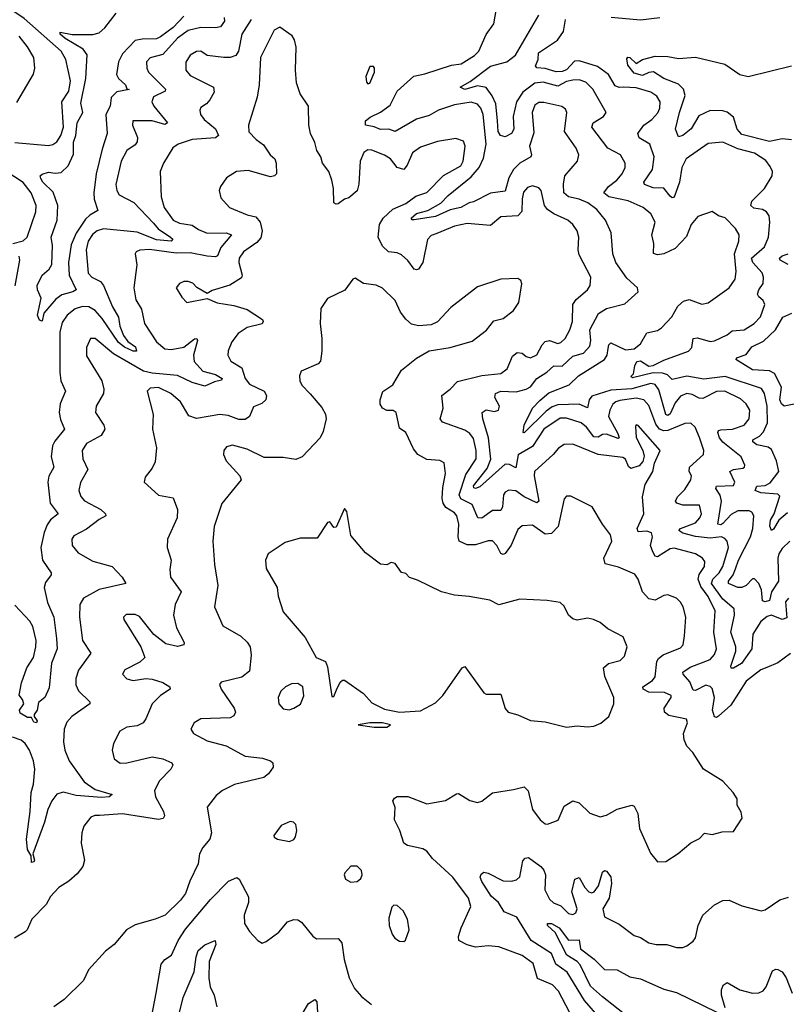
# Model space of a CAD drawing. Extents: x 1493970 to 1595317, y 729910 to 844791.
# Tile 218 of 256: x 1519669 to 1523295, y 822562 to 827224. Entities that reach past the tile are written whole.
import ezdxf

# ---------------------------------------------------------------- set-up
doc = ezdxf.new("R2010")
doc.units = 0

msp = doc.modelspace()

# ---------------------------------------------------------------- linework, layer by layer
at = {"layer": '0CON10XD'}
for points in [[(1522489.1, 826075), (1522474.1, 826115), (1522467.3, 826215), (1522439.1, 826275), (1522398.9, 826325), (1522356.2, 826356.2), (1522315, 826374.3), (1522265, 826385.3), (1522242.9, 826405), (1522241, 826445), (1522247.3, 826485), (1522307.5, 826555), (1522313.1, 826585), (1522301.1, 826615), (1522245.5, 826695), (1522256.5, 826785), (1522251.1, 826801.1), (1522233.8, 826813.8), (1522147.4, 826832.6), (1522125, 826831.8), (1522105, 826818.9), (1522092.2, 826785), (1522101.1, 826688.9), (1522080.4, 826625), (1522089.7, 826585), (1522086.8, 826575), (1522035, 826544.3), (1522005, 826514.2), (1521982.8, 826475), (1521965, 826412.5), (1521895, 826403.3), (1521815, 826361.5), (1521795, 826356.8), (1521755, 826334.4), (1521705, 826324), (1521635, 826292.9), (1521535, 826276.1), (1521525, 826276.9), (1521520.4, 826285), (1521545, 826307), (1521599.6, 826320.4), (1521660.8, 826355), (1521695, 826392.4), (1521805, 826479.6), (1521842.5, 826525), (1521862, 826568), (1521875.2, 826635), (1521860.4, 826775), (1521849.8, 826805), (1521834.5, 826824.5), (1521805, 826833.1), (1521725, 826821.7), (1521650, 826795), (1521605, 826770.9), (1521545, 826752.5), (1521445, 826694.6), (1521415, 826705.8), (1521375, 826703.7), (1521345, 826717.1), (1521305, 826724.3), (1521304.1, 826745.9), (1521326.7, 826763.3), (1521375, 826785.5), (1521420.7, 826819.3), (1521454.7, 826885), (1521532.8, 826957.2), (1521585, 826967.2), (1521711.6, 827008.4), (1521756.9, 827015), (1521820.5, 827055), (1521839.8, 827075), (1521875, 827154), (1521911.9, 827205), (1521932.2, 827325)], [(1519645, 826641.9), (1519805, 826629.1), (1519825, 826633.1), (1519844.2, 826645.8), (1519863.4, 826675), (1519875.2, 826715), (1519868.5, 826835), (1519901.3, 826885), (1519908.2, 826935), (1519886.1, 827035), (1519865, 827074.6), (1519689.1, 827229.1), (1519622.2, 827275)], [(1520763.3, 827225), (1520720, 827155), (1520703.1, 827075), (1520690.6, 827055), (1520665, 827044.7), (1520635, 827044.7), (1520555, 827053.8), (1520525, 827074.4), (1520505, 827073.6), (1520474.7, 827055.3), (1520455, 827023.3), (1520453.8, 826985), (1520475, 826960.6), (1520586, 826905), (1520588.3, 826881.7), (1520568.6, 826845), (1520552, 826825), (1520525, 826808.8), (1520520, 826795), (1520524.4, 826775), (1520541.1, 826751.1), (1520595, 826708.1), (1520608.6, 826675), (1520595.5, 826664.5), (1520485, 826656.2), (1520418, 826635), (1520392.9, 826617.1), (1520349.1, 826545), (1520333.6, 826505), (1520338.5, 826385), (1520351.3, 826335), (1520395, 826275.3), (1520425, 826260.7), (1520485, 826251.3), (1520515, 826230.4), (1520555, 826212.7), (1520645, 826214.7), (1520670, 826205), (1520620.7, 826145), (1520603.6, 826106.4), (1520595, 826101.8), (1520555, 826104), (1520475, 826119.7), (1520408.2, 826118.2), (1520283.2, 826136.8), (1520237.5, 826132.5), (1520218.8, 826125), (1520214.2, 826115), (1520222.7, 826062.7), (1520208.7, 825955), (1520218.5, 825898.5), (1520244.2, 825854.2), (1520259.6, 825785), (1520315, 825699.1), (1520355, 825665.3), (1520385, 825662.8), (1520445, 825674), (1520495, 825712.5), (1520506, 825715), (1520509.4, 825705), (1520490.3, 825635), (1520493.8, 825605), (1520535, 825560.7), (1520595, 825543.8), (1520625.6, 825525), (1520622.5, 825517.5), (1520589.9, 825510.1), (1520545, 825488.4), (1520485, 825505.9), (1520415, 825540.1), (1520295, 825550.7), (1520255, 825560.6), (1520112, 825642), (1520025, 825714.2), (1520004, 825715), (1519985, 825672.5), (1519985, 825633.3), (1520056.5, 825515), (1520067.3, 825475), (1520064.5, 825455), (1520031.1, 825395), (1520026.9, 825365), (1520066.9, 825305), (1520071.4, 825285), (1520054.3, 825255), (1519985, 825217.8), (1519964.4, 825185), (1519966.5, 825145), (1519991.5, 825095), (1519956.7, 825033.3), (1519948.5, 824995), (1519957, 824967), (1519975.9, 824945.9), (1520052.5, 824905), (1520074.2, 824885), (1520076, 824875), (1520045, 824857.3), (1519985, 824811.5), (1519925, 824780.8), (1519915.7, 824765), (1519917.5, 824735), (1519945, 824700), (1520015, 824661.1), (1520105.4, 824635.4), (1520154, 824585), (1520170, 824555), (1520045, 824527), (1519970.6, 824485), (1519952.7, 824455), (1519950.8, 824395), (1519966.4, 824285), (1520004.4, 824225), (1519946.4, 824145), (1519934.6, 824105), (1519933.8, 824075), (1519946.7, 824046.7), (1520000.8, 823995), (1520000.8, 823985), (1519915.6, 823925), (1519891.7, 823898.3), (1519879.1, 823865), (1519875.4, 823805), (1519882.7, 823765), (1519903.1, 823715), (1519973.9, 823615), (1520025, 823580), (1520106.2, 823555), (1520091.2, 823545), (1520055, 823541.6), (1519935, 823551.2), (1519875, 823566.8), (1519845, 823557.3), (1519820, 823525), (1519800.9, 823485), (1519785.5, 823425), (1519730.8, 823275), (1519737.9, 823245), (1519735, 823236.2), (1519725, 823234.3), (1519722.5, 823265), (1519704.9, 823294.9), (1519701.4, 823345), (1519718.7, 823475), (1519722.2, 823565), (1519733.1, 823605), (1519740.6, 823675), (1519734.4, 823715), (1519715, 823766.2), (1519695, 823797.7), (1519675, 823813.2), (1519635, 823827.5)], [(1520635.8, 827235), (1520637.4, 827217.4), (1520619.1, 827190.9), (1520595, 827185.1), (1520525, 827187.1), (1520465, 827172.3), (1520415, 827136.5), (1520345, 827059.4), (1520285, 827043.1), (1520268.6, 827025), (1520269.5, 826995), (1520278.1, 826975), (1520358.5, 826895), (1520356.7, 826885), (1520301.7, 826858.3), (1520294, 826835), (1520303.2, 826815), (1520367.1, 826735), (1520355, 826727.5), (1520295, 826745.2), (1520204.4, 826745.6), (1520202.9, 826725), (1520226, 826666), (1520224, 826645), (1520215, 826630.9), (1520175.6, 826605), (1520149.2, 826555), (1520124.1, 826444.1), (1520128.2, 826415), (1520138.9, 826395), (1520208.8, 826358.8), (1520300.8, 826260.8), (1520324.1, 826234.1), (1520382.7, 826195), (1520392.3, 826185), (1520384.7, 826175.3), (1520315, 826182.1), (1520225, 826217.3), (1520065, 826233.3), (1520034.9, 826225.1), (1520012.4, 826207.6), (1519993, 826175), (1519983, 826135), (1519993.2, 826023.2), (1520009.5, 826005), (1520050.6, 825985), (1520065.7, 825965.7), (1520107.3, 825865), (1520135.2, 825815), (1520142.8, 825772.8), (1520159.5, 825729.5), (1520180.2, 825700.2), (1520216.4, 825675), (1520221.2, 825655), (1520205, 825655.4), (1520165, 825673.7), (1520135.9, 825695), (1520059.3, 825809.3), (1520025, 825847), (1519995, 825864), (1519965, 825866), (1519930.9, 825855), (1519892.5, 825825), (1519869.8, 825790.2), (1519858.6, 825745), (1519858.2, 825555), (1519863.9, 825515), (1519884.6, 825465), (1519860.7, 825405), (1519855.2, 825365), (1519861.4, 825331.4), (1519880.3, 825285), (1519835, 825228.5), (1519824, 825206), (1519817.3, 825155), (1519830, 825105), (1519807.1, 825062.9), (1519802.4, 825035), (1519813.3, 824935), (1519850, 824885), (1519814.5, 824855.5), (1519798.1, 824831.9), (1519783.9, 824796.1), (1519768.5, 824725), (1519776.5, 824665), (1519818.1, 824605), (1519817.1, 824595), (1519790.5, 824559.5), (1519784.2, 824535), (1519799.4, 824465), (1519829.8, 824395), (1519842.6, 824295), (1519845.3, 824245), (1519818.3, 824178.3), (1519808.5, 824061.5), (1519787.1, 824015), (1519758.1, 823991.9), (1519750.8, 823955), (1519737.5, 823935), (1519737.5, 823925), (1519750.6, 823905), (1519747.5, 823895), (1519735, 823898.8), (1519725, 823920), (1519705, 823920), (1519670.7, 823940.7), (1519667.5, 823955), (1519687.5, 823985), (1519682.5, 824005), (1519665.9, 824025.9), (1519677.5, 824085), (1519702, 824155), (1519733.2, 824205), (1519745.3, 824255), (1519746.9, 824285), (1519731.3, 824351.3), (1519716.5, 824376.5), (1519645, 824452.5)], [(1520445, 827241), (1520395, 827187.1), (1520335, 827142.3), (1520315, 827133), (1520247.5, 827132.5), (1520215.5, 827125), (1520155, 827062.9), (1520136, 827025), (1520127.1, 826965), (1520136.5, 826945), (1520168.9, 826915), (1520176, 826896), (1520185.9, 826894.1), (1520127.9, 826882.1), (1520101.8, 826855), (1520097.1, 826815), (1520075.6, 826775), (1520082.3, 826685), (1520059.1, 826610.9), (1520030.9, 826495), (1520018.9, 826405), (1520020.4, 826375), (1520038.6, 826321.4), (1520000.7, 826299.3), (1519980.4, 826279.6), (1519936.3, 826213.7), (1519911.7, 826158.3), (1519900, 826075), (1519903.3, 826015), (1519935.6, 825945), (1519920, 825935), (1519868.3, 825921.7), (1519839.3, 825900.7), (1519782.5, 825835), (1519775, 825797.5), (1519761.7, 825801.7), (1519752.5, 825825), (1519770, 825905), (1519752.9, 825945), (1519751.4, 825965), (1519774.3, 826015), (1519807.6, 826042.4), (1519820, 826065), (1519824, 826155), (1519817.3, 826195), (1519845.4, 826274.6), (1519848.2, 826345), (1519827.4, 826407.4), (1519778.2, 826455), (1519768, 826472), (1519765.6, 826485), (1519775, 826493.3), (1519805, 826501.8), (1519836.7, 826496.7), (1519865, 826500.4), (1519897.7, 826532.2), (1519923, 826587), (1519923.8, 826643.8), (1519934.9, 826675), (1519941.2, 826735), (1519966.9, 826785), (1519958.1, 826828.1), (1519981.3, 826945), (1519987.1, 827057.1), (1519969.2, 827085), (1519884.3, 827135), (1519860.8, 827155), (1519860, 827165), (1519916.4, 827153.6), (1520015, 827154.3), (1520045, 827162.5), (1520071.8, 827185), (1520124.9, 827255.1)], [(1521928.4, 826745), (1521920.7, 826825), (1521903.6, 826863.6), (1521875, 826902.9), (1521835, 826911.2), (1521775, 826894.3), (1521752, 826905), (1521799.1, 826930.9), (1521896.2, 827003.8), (1521972.9, 827025), (1522014.7, 827055.3), (1522124.6, 827245)], [(1523161.3, 826395), (1523192.3, 826425), (1523227.8, 826485), (1523229.4, 826505), (1523219.5, 826529.5), (1523197.5, 826557.5), (1523145, 826592.3), (1523065, 826612.7), (1522994.6, 826644.6), (1522925, 826637.5), (1522821.1, 826565), (1522800.7, 826525), (1522790.4, 826455), (1522765, 826384.2), (1522755, 826380.6), (1522745, 826387.8), (1522715.7, 826425.7), (1522665, 826427.2), (1522624.1, 826444.1), (1522621.8, 826455), (1522661.9, 826515), (1522669.8, 826575), (1522648.9, 826635), (1522598.6, 826665), (1522593.1, 826685), (1522620.4, 826725), (1522658.8, 826751.2), (1522687.4, 826782.6), (1522696.7, 826805), (1522698.7, 826835), (1522682, 826862), (1522655, 826880.5), (1522585, 826901.4), (1522524.8, 826905.2), (1522505, 826902.4), (1522485, 826910.6), (1522454.4, 826964.4), (1522402.5, 827002.5), (1522315, 827029.1), (1522292.6, 827027.4), (1522255, 826987.1), (1522235, 826979), (1522206.9, 826976.9), (1522155, 826993.3), (1522115, 826995.6), (1522107.9, 827005), (1522121.6, 827035), (1522122.5, 827067.5), (1522212.5, 827127.5), (1522241.8, 827168.2), (1522250, 827225)], [(1522466, 827236), (1522605, 827223.9), (1522696.2, 827233.8)], [(1521642.5, 826212.5), (1521615, 826201.9), (1521597, 826183), (1521575, 826074), (1521555, 826042.5), (1521545, 826039.2), (1521535, 826042.5), (1521505, 826084.4), (1521475, 826111.1), (1521455, 826120.6), (1521413.3, 826125), (1521385, 826152), (1521363.8, 826195), (1521370.3, 826255), (1521387.8, 826285), (1521433, 826327), (1521495, 826353.8), (1521541.9, 826388.1), (1521595, 826405.9), (1521673.7, 826486.3), (1521755, 826532.7), (1521766, 826555), (1521775.4, 826625), (1521768.3, 826648.3), (1521731.9, 826661.9), (1521645, 826647.1), (1521565, 826620.9), (1521526.2, 826593.8), (1521502.1, 826535), (1521485, 826514.6), (1521455, 826523.8), (1521423.1, 826565), (1521395, 826583.3), (1521335, 826606.9), (1521315, 826607.1), (1521296.5, 826595), (1521278.7, 826555), (1521273.1, 826445), (1521265, 826414.3), (1521225, 826380), (1521205, 826373.8), (1521175, 826352), (1521165, 826350), (1521155, 826357.5), (1521152.5, 826425), (1521144.5, 826465), (1521131.1, 826505), (1521101.4, 826545), (1521093.8, 826575), (1521074.4, 826604.4), (1521065, 826642.5), (1521044, 826685), (1521035.6, 826725), (1521034.2, 826814.2), (1520995, 826873.3), (1520978.6, 826925), (1520972.5, 826985), (1520976.2, 827093.8), (1520968.9, 827128.9), (1520957.5, 827147.5), (1520898.5, 827188.5), (1520872.9, 827175), (1520807.5, 827045), (1520801.5, 826915), (1520792.5, 826857.5), (1520750.5, 826725), (1520753.1, 826693.1), (1520786.7, 826656.7), (1520821.7, 826631.7), (1520853.3, 826585), (1520875.8, 826565), (1520882.5, 826545), (1520883.8, 826495), (1520873.8, 826485), (1520855, 826479.6), (1520749.4, 826509.4), (1520694.7, 826505.3), (1520647.5, 826475), (1520619.2, 826435), (1520612, 826415), (1520620.3, 826380.3), (1520660.8, 826335), (1520745, 826299.6), (1520785, 826290.4), (1520806.6, 826265), (1520815.8, 826225), (1520808.6, 826191.4), (1520790.5, 826169.5), (1520726.7, 826125), (1520706.9, 826095), (1520705.3, 826075), (1520720.8, 826015), (1520717.8, 826002.2), (1520663.1, 825966.9), (1520578.3, 825941.7), (1520555, 825927.5), (1520505.9, 825955.9), (1520486.9, 825976.9), (1520465, 825984.2), (1520445, 825984.2), (1520424.4, 825975.6), (1520408, 825955), (1520435, 825910), (1520460, 825885), (1520555, 825903.3), (1520603.2, 825883.2), (1520680.9, 825870.9), (1520745, 825852.5), (1520817.8, 825805), (1520821.1, 825795), (1520816, 825784), (1520745, 825767.5), (1520701.8, 825738.2), (1520671.5, 825698.5), (1520655, 825656.2), (1520653.1, 825635), (1520667.3, 825607.3), (1520719.7, 825575), (1520735.3, 825525), (1520755, 825498.7), (1520824.7, 825464.7), (1520835.6, 825445), (1520833.1, 825425), (1520813.5, 825406.5), (1520775, 825391.8), (1520755.5, 825345), (1520735, 825331.5), (1520705, 825331.6), (1520655, 825350.3), (1520614.7, 825355.3), (1520505, 825335.8), (1520468.2, 825348.2), (1520429.4, 825415), (1520384.2, 825455), (1520325, 825482), (1520285, 825480), (1520271.9, 825465), (1520299.4, 825355), (1520297.5, 825285), (1520316.3, 825196.3), (1520309.3, 825130.7), (1520295, 825100), (1520261.7, 825058.3), (1520257.5, 825035), (1520325, 824972.2), (1520395, 824960.8), (1520415.6, 824905), (1520413.3, 824865), (1520367.1, 824765), (1520365.8, 824725.8), (1520385.6, 824665.6), (1520379.1, 824620.9), (1520381.9, 824585), (1520433.1, 824515), (1520403.8, 824455), (1520396.8, 824405), (1520410, 824345), (1520446.9, 824275), (1520445.7, 824265), (1520415, 824256.5), (1520359.7, 824269.7), (1520303.3, 824313.3), (1520235, 824398.9), (1520215, 824408.1), (1520172.7, 824407.3), (1520160, 824395), (1520161.2, 824385), (1520242, 824255), (1520260, 824205), (1520237.6, 824182.4), (1520166.7, 824146.7), (1520154.3, 824125), (1520175, 824102.9), (1520205, 824095.7), (1520264.6, 824105.4), (1520295, 824102.3), (1520346.3, 824086.3), (1520379.2, 824065), (1520380, 824055), (1520335.3, 824024.7), (1520295.6, 823985), (1520266, 823914), (1520252.5, 823895), (1520225, 823880.5), (1520175, 823874.4), (1520142, 823855), (1520112.4, 823797.6), (1520105.7, 823765), (1520115, 823723.8), (1520143.6, 823703.6), (1520175, 823705.4), (1520295, 823733.6), (1520346, 823725), (1520388.9, 823705), (1520392.5, 823695), (1520383.5, 823675), (1520330.2, 823619.8), (1520306.9, 823575), (1520311.1, 823545), (1520349.2, 823475), (1520354.3, 823455), (1520347.6, 823442.4), (1520325, 823437.5), (1520155, 823463.5), (1520046.2, 823456.2), (1520023.8, 823456.2), (1520005, 823448.6), (1519972.5, 823405), (1519963.1, 823375), (1519960, 823325), (1519975.8, 823245), (1519967.1, 823215), (1519940.2, 823179.8), (1519901.2, 823145), (1519853.8, 823115), (1519815, 823073.3), (1519793.8, 823035), (1519725.7, 822965), (1519704.5, 822915.5), (1519694, 822905), (1519644.5, 822875.5)], [(1519655, 826831.2), (1519734.6, 826965.4), (1519740.9, 826995), (1519735.3, 827045.3), (1519706.2, 827095), (1519665.5, 827145.5)], [(1523319.2, 826655), (1523275, 826660.5), (1523215, 826648), (1523085, 826680.5), (1523062.2, 826705), (1523045, 826762.9), (1523015, 826786.8), (1522995, 826792.6), (1522935, 826794), (1522881.9, 826768.1), (1522845, 826706.6), (1522805, 826675.4), (1522785, 826668.8), (1522770.4, 826705), (1522789.5, 826785), (1522817.1, 826865), (1522809.1, 826895), (1522785, 826919.3), (1522715, 826945.2), (1522666.6, 826976.6), (1522645.2, 826974.8), (1522615, 826959.4), (1522575, 826971.4), (1522545, 827008.8), (1522540.7, 827039.3), (1522545, 827047.1), (1522555, 827044.3), (1522585, 827016.7), (1522614.2, 827035.8), (1522675, 827050.8), (1522735, 827050), (1522785, 827039.6), (1522865, 827046.9), (1523005, 827013.8), (1523075, 826964.7), (1523115, 826954.6), (1523320, 827005)], [(1521315, 826920), (1521325, 826923.8), (1521346.7, 826975), (1521347.5, 826995), (1521341.7, 827001.7), (1521325, 827002.5), (1521306, 826955), (1521308.8, 826928.8), (1521315, 826920)], [(1523311.2, 824755), (1523275, 824720), (1523259, 824695), (1523254.6, 824674.6), (1523258.4, 824565), (1523224.8, 824515), (1523215.2, 824474.8), (1523195, 824467.9), (1523182.1, 824472.1), (1523178.4, 824525), (1523165, 824555.4), (1523145, 824577.3), (1523135, 824577.5), (1523105, 824545.6), (1523085, 824535.2), (1523065, 824536.1), (1523022.3, 824555), (1523021.8, 824565), (1523044.4, 824595.6), (1523055, 824624.5), (1523069, 824665), (1523125.2, 824775), (1523136.1, 824815), (1523140.7, 824875), (1523131.8, 824891.8), (1523119.4, 824899.4), (1523065, 824898.3), (1523035, 824881), (1522995, 824839), (1522985, 824833.2), (1522970.5, 824835), (1522988.3, 824945), (1522982.2, 824972.2), (1522961.8, 825005), (1522964.4, 825015), (1523045, 825018.9), (1523052.3, 825035), (1523028.5, 825085), (1523045.2, 825094.8), (1523090, 825100), (1523097.8, 825105), (1523099.1, 825115), (1523081.2, 825155), (1522994.6, 825224.6), (1522979.1, 825245), (1522971.1, 825268.9), (1522975, 825278.9), (1522985, 825282.6), (1523040, 825285), (1523095.2, 825304.8), (1523119.7, 825335), (1523123.1, 825375), (1523105.3, 825405), (1523078.6, 825428.6), (1523005, 825465.2), (1522965, 825463.9), (1522900.1, 825429.9), (1522882.2, 825432.2), (1522849.8, 825449.8), (1522825, 825453.7), (1522795, 825441.6), (1522769.9, 825410.1), (1522745, 825358.5), (1522735, 825350.6), (1522725, 825355.5), (1522692.2, 825472.2), (1522675, 825496.5), (1522655, 825501.4), (1522565, 825475.8), (1522465, 825470.5), (1522375, 825442), (1522361.9, 825425), (1522355, 825385.6), (1522315, 825403.8), (1522215, 825400.1), (1522188.1, 825391.9), (1522159.2, 825370.8), (1522055, 825268.6), (1522050, 825270), (1522054.8, 825305), (1522093.9, 825385), (1522129.3, 825420.7), (1522172, 825458), (1522268.4, 825495), (1522312.6, 825537.4), (1522435, 825614.7), (1522448.2, 825635), (1522452.9, 825667.1), (1522456.1, 825683.9), (1522465.7, 825694.3), (1522535, 825660.5), (1522575, 825665.4), (1522605, 825688.9), (1522635, 825741.5), (1522685, 825752.5), (1522705, 825764.4), (1522753.2, 825816.8), (1522782.2, 825867.8), (1522808.8, 825891.2), (1522835, 825899.3), (1522895, 825877.5), (1522925, 825883.3), (1523024.7, 825955.3), (1523052.5, 825995), (1523058.1, 826031.9), (1523050.7, 826115), (1523070.7, 826175), (1523072.1, 826205), (1523055, 826235.6), (1523006.3, 826286.3), (1522975, 826295.6), (1522945, 826316), (1522877.2, 826292.8), (1522845, 826254.3), (1522822.2, 826197.8), (1522768.6, 826141.4), (1522715, 826115.3), (1522685, 826110.9), (1522667.1, 826117.1), (1522668.7, 826165), (1522658.5, 826205), (1522674.5, 826265), (1522654.7, 826304.7), (1522617.5, 826335), (1522546.4, 826366.4), (1522455, 826384.7), (1522432.5, 826405), (1522454.6, 826435), (1522492.7, 826465), (1522518.8, 826495), (1522533.5, 826525), (1522532.7, 826545), (1522510, 826585), (1522450.9, 826615), (1522375.5, 826715), (1522382.1, 826735), (1522430, 826765), (1522442.9, 826785), (1522379.3, 826895), (1522347.5, 826927.5), (1522315, 826938.8), (1522285, 826938.4), (1522255, 826931), (1522215, 826909.8), (1522145, 826927.8), (1522105, 826923.9), (1522049.1, 826880.9), (1522019.5, 826835), (1522002.7, 826765), (1522006.5, 826705), (1521994.7, 826685), (1521965, 826670.2), (1521942.3, 826675), (1521932.4, 826695), (1521928.4, 826745)], [(1519635.8, 826165), (1519685, 826176.4), (1519704.5, 826195), (1519744.6, 826315), (1519745.8, 826345), (1519722.6, 826405), (1519685, 826452.9), (1519555, 826537.4)], [(1523315, 824224), (1523255, 824179.2), (1523202.5, 824157.5), (1523175, 824145.7), (1523105, 824091.9), (1523032, 823978), (1522975, 823926.5), (1522965, 823920), (1522955, 823923.1), (1522945.9, 823955), (1522955.2, 824015), (1522945, 824057.1), (1522935, 824067.5), (1522915, 824073.9), (1522865, 824048.4), (1522855, 824050), (1522839.2, 824089.2), (1522806.9, 824125), (1522805.7, 824135), (1522840.9, 824159.1), (1522935, 824194.1), (1522955, 824218.5), (1522965.3, 824245), (1522951.6, 824325), (1522958.6, 824425), (1522925, 824493.2), (1522890.4, 824540.4), (1522878.8, 824575), (1522882.5, 824597.5), (1522907.5, 824635), (1522909.1, 824659.1), (1522898.1, 824675), (1522865, 824694.6), (1522765, 824721.5), (1522745, 824719.6), (1522685, 824681.2), (1522675, 824684.5), (1522663.5, 824705), (1522652.7, 824735), (1522661.4, 824775), (1522657.5, 824795), (1522635, 824802.9), (1522595, 824800), (1522589.6, 824815), (1522620.6, 824885), (1522615.4, 824965), (1522627.1, 825022.9), (1522662.9, 825085), (1522671.5, 825125), (1522698.1, 825185), (1522595, 825302.5), (1522585, 825306), (1522581.9, 825298.1), (1522584.7, 825245.3), (1522616.4, 825185), (1522621.9, 825158.1), (1522617, 825133), (1522598.5, 825111.5), (1522559.3, 825099.3), (1522548.3, 825108.3), (1522535, 825142.9), (1522521.5, 825151.5), (1522405, 825165.2), (1522285, 825214), (1522245, 825212.3), (1522216.9, 825195), (1522192.2, 825165), (1522104.6, 825085), (1522102.2, 825065), (1522121.5, 824961.5), (1522124.5, 824945), (1522115, 824936.2), (1522054.4, 824964.4), (1522015, 824994), (1521982.7, 824997.3), (1521965, 824987.8), (1521957.7, 824975), (1521952.3, 824917.7), (1521945, 824900), (1521905, 824899.7), (1521855, 824863.3), (1521835.9, 824865.9), (1521808.4, 824928.4), (1521756, 824955), (1521746.9, 824975), (1521779.5, 825070.5), (1521828.3, 825145), (1521827.8, 825185), (1521815, 825241.4), (1521798.5, 825265), (1521775, 825281.3), (1521669.3, 825319.3), (1521658.2, 825335), (1521672.3, 825385), (1521665.6, 825445), (1521705.6, 825475), (1521739.6, 825510.4), (1521855, 825539), (1521945, 825549.4), (1521975, 825571.8), (1521999.7, 825630.3), (1522021.8, 825648.2), (1522044.8, 825644.8), (1522065, 825628.7), (1522085, 825622.7), (1522115, 825637.8), (1522140, 825685), (1522155, 825700.6), (1522175, 825705.3), (1522215, 825690.9), (1522227.8, 825695), (1522248.5, 825715), (1522270.4, 825755), (1522283.2, 825795), (1522285.3, 825875), (1522301, 825899), (1522355, 825944.3), (1522366.7, 825965), (1522370.6, 826005), (1522315, 826110), (1522310.5, 826135), (1522314.4, 826195), (1522305, 826223.8), (1522285, 826254.2), (1522260.8, 826275), (1522195, 826304.7), (1522165.2, 826325.2), (1522150.7, 826345), (1522136, 826416), (1522125, 826428.1), (1522095, 826436.7), (1522070.5, 826429.5), (1522052.4, 826407.6), (1522044.8, 826375.2), (1522044.5, 826315.5), (1522025, 826296.2), (1521945, 826290.6), (1521895, 826249.5), (1521785, 826258.5), (1521725, 826246.9), (1521642.5, 826212.5)], [(1523300.3, 824889.7), (1523259.7, 824855), (1523235, 824811.4), (1523225, 824805.6), (1523216.6, 824826.6), (1523219.6, 824855), (1523237.7, 824885), (1523265, 824968.8), (1523255, 824978.2), (1523175, 824983.9), (1523147.8, 824995), (1523155, 825015.3), (1523195, 825018.5), (1523219.1, 825030.9), (1523260.3, 825085), (1523248.5, 825135), (1523225, 825188.9), (1523209.5, 825199.5), (1523155, 825211.9), (1523136.9, 825225), (1523137.3, 825235), (1523167.6, 825252.4), (1523186.6, 825273.4), (1523206.2, 825315), (1523204.8, 825395), (1523191.4, 825455), (1523178.4, 825478.4), (1523005.4, 825535.4), (1522905, 825522.3), (1522825, 825536.2), (1522755, 825520), (1522732.9, 825542.9), (1522709, 825551), (1522665, 825552.7), (1522567.7, 825527.7), (1522560, 825535), (1522572.5, 825547.5), (1522578.3, 825585), (1522588.1, 825605), (1522605, 825608.8), (1522645, 825584.2), (1522665, 825586.5), (1522715, 825612.5), (1522832.2, 825655), (1522848.2, 825671.8), (1522855, 825715.4), (1522875, 825718.1), (1522935, 825700.7), (1522955, 825703.6), (1523015, 825732.4), (1523038.8, 825751.2), (1523095, 825755.5), (1523142.9, 825785), (1523173.4, 825816.6), (1523194.2, 825875), (1523185.8, 825895), (1523165, 825911.9), (1523159.6, 825925), (1523164.7, 825945), (1523185.4, 825975), (1523187.7, 826005), (1523180.8, 826025), (1523136.9, 826075), (1523130.3, 826095), (1523192, 826148), (1523211.5, 826195), (1523217.3, 826265), (1523213.8, 826295), (1523201.5, 826315), (1523182, 826325), (1523141.1, 826331.1), (1523127.9, 826345), (1523132.5, 826365), (1523161.3, 826395)], [(1519646.5, 825963.5), (1519668.8, 826085), (1519665.8, 826105)], [(1523304.6, 826064.6), (1523265.4, 826085), (1523263.2, 826095), (1523275, 826106), (1523304.5, 826115.5)], [(1523305, 824484.7), (1523292, 824468), (1523297.7, 824392.3), (1523275, 824384.8), (1523225, 824404.7), (1523205, 824398.2), (1523175, 824374.3), (1523137.3, 824315), (1523131.3, 824245), (1523083.5, 824176.5), (1523045, 824153.8), (1523034.6, 824154.6), (1523032.8, 824162.8), (1523056.6, 824235), (1523055.7, 824255), (1523033, 824325), (1523049.6, 824405), (1523048.6, 824435), (1522995, 824480.4), (1522941.9, 824555), (1522947.2, 824575), (1522977.8, 824605), (1522995.2, 824635), (1523021, 824725), (1523015.7, 824755.7), (1523005, 824768.5), (1522988.8, 824775), (1522935, 824769.6), (1522865, 824777.3), (1522805, 824792.4), (1522786.7, 824805), (1522794.3, 824815), (1522865, 824841.7), (1522886.2, 824865), (1522893.2, 824885), (1522884, 824925), (1522805.7, 824925.7), (1522778, 824935), (1522771.2, 824945), (1522780, 824965), (1522815, 825000), (1522843.8, 825045), (1522847.1, 825065), (1522835.6, 825085.6), (1522837.3, 825105), (1522902.7, 825165), (1522904.7, 825185), (1522883.7, 825246.3), (1522864.1, 825294.1), (1522843.1, 825313.1), (1522815, 825312), (1522735, 825279.7), (1522715, 825277.7), (1522695, 825284.8), (1522678.4, 825308.4), (1522645, 825396.9), (1522621.5, 825425), (1522585, 825431.4), (1522508.2, 825421.8), (1522487.9, 825415), (1522475, 825403.1), (1522460.6, 825375), (1522454.6, 825345), (1522497.4, 825265), (1522505.2, 825245), (1522499.5, 825240.5), (1522445, 825262.3), (1522425, 825259.8), (1522405, 825246.9), (1522385, 825248.9), (1522349.8, 825295), (1522325, 825315.3), (1522255, 825337.8), (1522225, 825338.2), (1522148.8, 825285), (1522095, 825202.6), (1522026.7, 825163.3), (1522015, 825103.1), (1521985, 825118.3), (1521965, 825119.3), (1521845, 825013.1), (1521824.8, 825004.8), (1521817.2, 825007.2), (1521815, 825017.5), (1521880.1, 825099.9), (1521896.7, 825143.3), (1521885.7, 825245), (1521859, 825335), (1521855.9, 825364.1), (1521875, 825377.4), (1521915, 825368.8), (1521932.9, 825375), (1521937.9, 825395), (1521916.5, 825435), (1521919.5, 825455), (1521945.2, 825464.8), (1522017.8, 825462.2), (1522065, 825475.2), (1522085, 825485.7), (1522114.3, 825525.7), (1522162.2, 825555), (1522195, 825585.4), (1522235, 825582.9), (1522285, 825630.6), (1522335.4, 825645), (1522365, 825678.1), (1522369.6, 825705), (1522365.7, 825755), (1522407.3, 825832.7), (1522445, 825855.9), (1522531.9, 825878.1), (1522594.2, 825935), (1522590.8, 825955), (1522540.1, 826000.1), (1522489.1, 826075)], [(1522269.1, 822525), (1522218.2, 822625), (1522189.4, 822655), (1522118.1, 822685), (1522098.2, 822755), (1522045, 822793.5), (1521934.5, 822834.5), (1521885, 822838.8), (1521825, 822833.6), (1521785, 822844.4), (1521746, 822865), (1521744.2, 822884.2), (1521756.7, 822925), (1521802.9, 823025), (1521792.2, 823065), (1521716.8, 823165), (1521622, 823252), (1521595, 823286.7), (1521575, 823299.1), (1521503.6, 823313.6), (1521485.5, 823325.5), (1521467.3, 823385), (1521440.9, 823435), (1521442.5, 823465), (1521444.5, 823494.5), (1521434.4, 823525.6), (1521441.1, 823538.9), (1521455, 823546), (1521505, 823545.7), (1521595, 823511.1), (1521683.4, 823526.6), (1521735, 823559.2), (1521745, 823560), (1521797.3, 823527.3), (1521835, 823518), (1521855, 823524), (1521905, 823564.2), (1522005, 823578.9), (1522055, 823592.5), (1522073.6, 823573.6), (1522095, 823484), (1522130, 823435), (1522155, 823417.5), (1522165, 823415.8), (1522215.8, 823434.2), (1522245, 823500), (1522285, 823525.8), (1522315, 823515.8), (1522365, 823467.1), (1522415, 823450.6), (1522445, 823458.1), (1522495, 823485.6), (1522565, 823506), (1522575, 823501.2), (1522592.5, 823465), (1522600, 823395), (1522652.5, 823277.5), (1522685, 823236.7), (1522725, 823238.8), (1522784.1, 823275.9), (1522842.7, 823327.3), (1522885, 823346.7), (1522907.5, 823372.5), (1522943.6, 823366.4), (1522991.7, 823378.3), (1523045, 823380), (1523086.1, 823443.9), (1523082.3, 823472.3), (1523063.3, 823505), (1523063.3, 823535), (1523044, 823565), (1522995, 823618.8), (1522904, 823675), (1522853.1, 823755), (1522825.3, 823785.3), (1522812.1, 823815), (1522808.8, 823845), (1522828.1, 823895), (1522823, 823913), (1522739.3, 823929.3), (1522718.8, 823945), (1522717.5, 823965), (1522751.1, 824015), (1522750.6, 824025), (1522718.4, 824038.4), (1522645, 824040.5), (1522618.1, 824055), (1522615.7, 824065), (1522662.5, 824095), (1522675, 824112.5), (1522683.1, 824185), (1522690.6, 824199.4), (1522712.7, 824217.3), (1522795, 824249.4), (1522806.5, 824265), (1522813.8, 824306.2), (1522819.5, 824395), (1522807.8, 824445), (1522795, 824465.8), (1522775, 824485.7), (1522735, 824500.8), (1522715, 824497.5), (1522675, 824475.5), (1522645, 824482.5), (1522614.6, 824515), (1522594.4, 824575), (1522578.2, 824598.2), (1522501.4, 824631.4), (1522438.1, 824648.1), (1522431.5, 824675), (1522470, 824755), (1522464.2, 824785), (1522425, 824836), (1522377.2, 824917.2), (1522275, 824968), (1522255, 824968), (1522244.5, 824955.5), (1522215.2, 824825), (1522185, 824791.3), (1522155, 824788.8), (1522095, 824830.9), (1522045, 824827.9), (1522025, 824810), (1521993.3, 824736.7), (1521965, 824696), (1521955, 824692.2), (1521945, 824696), (1521925.5, 824735), (1521905, 824756.5), (1521885, 824757.1), (1521825, 824738.5), (1521785, 824737.2), (1521747.9, 824755), (1521742.4, 824775), (1521746.2, 824835), (1521736.5, 824875), (1521725, 824889.6), (1521685, 824914.6), (1521671.8, 824935), (1521667.3, 824957.3), (1521670.4, 825009.6), (1521682.9, 825075), (1521676.1, 825126.1), (1521656.4, 825136.4), (1521595, 825141.4), (1521552.5, 825165), (1521531.7, 825191.7), (1521495, 825270), (1521465, 825290), (1521450, 825365), (1521435, 825374.3), (1521405, 825374.2), (1521385, 825384.2), (1521373.6, 825403.6), (1521373.5, 825425), (1521387, 825463), (1521434.3, 825495.7), (1521474, 825565), (1521545, 825621.1), (1521605, 825655.7), (1521705, 825671.8), (1521808.6, 825701.4), (1521876.3, 825753.7), (1521912.1, 825797.9), (1521955, 825810), (1522005, 825847.5), (1522030, 825885), (1522043.9, 825973.9), (1522039.2, 825989.2), (1522025, 825998.8), (1521945, 825995.7), (1521835, 825960), (1521708.8, 825861.2), (1521645, 825794), (1521615, 825780), (1521555, 825774.4), (1521522.4, 825782.4), (1521495, 825805.7), (1521469.3, 825839.3), (1521444.4, 825895), (1521385, 825953.1), (1521355, 825967.3), (1521295.4, 825975.4), (1521255, 826000.8), (1521244.2, 825995), (1521206.8, 825943.2), (1521125, 825904), (1521092.6, 825857.4), (1521089.2, 825785), (1521098, 825715), (1521098, 825655), (1521092.3, 825607.7), (1521080, 825595), (1521000.6, 825559.4), (1520991.7, 825538.3), (1520993.1, 825515), (1521003, 825493), (1521042.9, 825452.9), (1521097.8, 825387.8), (1521115, 825356.2), (1521118.5, 825335), (1521104.4, 825275), (1521090.6, 825245), (1521005, 825154), (1520975, 825142.5), (1520915, 825151.9), (1520825, 825151.1), (1520745, 825190), (1520675, 825209.2), (1520647.5, 825202.5), (1520634, 825185), (1520632.5, 825165), (1520645.7, 825135), (1520710, 825065), (1520716.2, 825045), (1520625, 824933.8), (1520588.9, 824825), (1520581.5, 824755), (1520589.5, 824645), (1520605.4, 824545), (1520589.5, 824445), (1520630, 824355), (1520715, 824305.4), (1520745, 824276.9), (1520759.2, 824255), (1520764, 824215), (1520755, 824140), (1520718.7, 824111.3), (1520621.7, 824088.3), (1520614.2, 824075.8), (1520621.1, 824055), (1520682.9, 823965), (1520688.8, 823945), (1520682.1, 823927.9), (1520665, 823918.7), (1520525.5, 823914.5), (1520494, 823895), (1520478.8, 823865), (1520491.2, 823845), (1520555, 823810), (1520645, 823785.6), (1520735, 823737.5), (1520817.2, 823727.2), (1520855, 823715.8), (1520866, 823705), (1520867.5, 823685), (1520845, 823654.2), (1520823.3, 823636.7), (1520685, 823603.4), (1520628.6, 823575), (1520598.5, 823551.5), (1520555.7, 823495), (1520575.4, 823375), (1520567.3, 823345), (1520535.4, 823304.6), (1520518.9, 823275), (1520512.3, 823227.7), (1520473.3, 823145), (1520453.6, 823086.4), (1520430, 823055), (1520357.5, 822985), (1520310, 822965), (1520215, 822938.8), (1520173.3, 822915), (1520115, 822846.2), (1520075, 822813.8), (1519993.8, 822725), (1519970, 822675), (1519878.8, 822585), (1519830.3, 822549.7)], [(1523340, 825405), (1523285, 825394.6), (1523271.8, 825405), (1523263.7, 825425), (1523272.4, 825485), (1523239.7, 825549.7), (1523215, 825561.6), (1523135, 825565.6), (1523056, 825615), (1523064.2, 825625), (1523105, 825638.9), (1523131.4, 825675), (1523187.4, 825702.6), (1523243.3, 825755), (1523278, 825815), (1523321.5, 825835)], [(1522255, 823874), (1522305, 823880.8), (1522355, 823876), (1522385, 823880), (1522417.3, 823892.7), (1522455.7, 823924.3), (1522479.2, 823985), (1522478.6, 824015), (1522436.7, 824115), (1522430, 824155), (1522454.5, 824175.5), (1522509.7, 824190.3), (1522529.7, 824210.3), (1522542.9, 824255), (1522522.7, 824302.7), (1522450.3, 824340.3), (1522415, 824370), (1522382.5, 824385), (1522355, 824390.6), (1522305, 824381.4), (1522285, 824387.5), (1522264.5, 824404.5), (1522245, 824446.7), (1522225, 824464), (1522164.5, 824474.5), (1522035, 824480.4), (1521935, 824454), (1521892.5, 824475), (1521795, 824493.6), (1521725, 824499.5), (1521664.7, 824514.7), (1521549.8, 824569.8), (1521513.1, 824583.1), (1521495, 824602.5), (1521475, 824606.7), (1521445, 824650), (1521426.4, 824653.6), (1521405, 824643.8), (1521375, 824646.7), (1521305, 824700), (1521235, 824781.2), (1521215.5, 824895), (1521205, 824910), (1521165, 824821.2), (1521155, 824820), (1521135, 824846.2), (1521125, 824844), (1521075, 824769.2), (1520995, 824768.9), (1520925, 824749.4), (1520844.2, 824695.8), (1520831.2, 824665), (1520833.8, 824625), (1520886, 824535), (1520891.2, 824495), (1520915, 824420), (1521019.8, 824299.8), (1521071.2, 824205), (1521115.7, 824185.7), (1521125, 824160), (1521145, 824020), (1521155, 824020), (1521168, 824052), (1521185, 824087.5), (1521195, 824097.5), (1521205, 824097.5), (1521295, 824033.3), (1521335, 823990), (1521395, 823960), (1521465, 823946.2), (1521565, 823951.2), (1521635, 823990), (1521670, 824025), (1521761.2, 824155), (1521775, 824161.2), (1521865, 824036.7), (1521875, 824030), (1521945, 824030), (1521965, 823963.3), (1521980, 823945), (1522025, 823933.1), (1522085, 823905.8), (1522155, 823900), (1522255, 823874)], [(1520943.9, 823956.1), (1520965, 823964), (1520996.2, 823983.8), (1521013, 824023), (1521008.6, 824065), (1520985, 824080.6), (1520955, 824079.4), (1520926.2, 824065), (1520904.2, 824045), (1520890.8, 824015), (1520893.8, 823985), (1520915, 823961.2), (1520943.9, 823956.1)], [(1521405, 823874.5), (1521422.5, 823885), (1521385, 823895.7), (1521325, 823895.6), (1521270, 823885), (1521345, 823874.5), (1521405, 823874.5)], [(1520945, 823333.8), (1520965, 823343.3), (1520973.8, 823355), (1520980, 823385), (1520975, 823413.3), (1520964.2, 823424.2), (1520948.6, 823428.6), (1520905, 823409.1), (1520871.2, 823361.2), (1520873.1, 823353.1), (1520887.5, 823345), (1520945, 823333.8)], [(1522415.3, 822495), (1522340.9, 822580.9), (1522257.7, 822715), (1522205, 822753.2), (1522185, 822803.4), (1522088.2, 822865), (1522020.5, 822975), (1521960.6, 823000.6), (1521933.8, 823043.8), (1521899.3, 823075), (1521854.1, 823144.1), (1521846.2, 823165), (1521851.2, 823178.8), (1521865, 823187.3), (1521885, 823183.9), (1521955, 823146.9), (1521995, 823144.7), (1522018.7, 823151.3), (1522033.8, 823166.2), (1522048.7, 823241.3), (1522060, 823255), (1522075, 823257.1), (1522134.2, 823215), (1522147.7, 823197.7), (1522155.4, 823175), (1522152.8, 823105), (1522175, 823059.4), (1522193.4, 823043.4), (1522228.2, 823028.2), (1522265, 822992.9), (1522285, 822987.3), (1522299.5, 822995), (1522305.7, 823014.3), (1522281.1, 823095), (1522294.6, 823155), (1522315, 823162), (1522341.6, 823115), (1522361.2, 823095), (1522375, 823090.8), (1522385.9, 823095), (1522407.2, 823122.8), (1522425, 823188), (1522435, 823195.7), (1522445, 823192.5), (1522465.3, 823165.3), (1522467.9, 823135), (1522456.6, 823065), (1522427.5, 823015), (1522435, 822976), (1522505, 822942), (1522575, 822888), (1522605, 822879.2), (1522645, 822853.1), (1522680, 822845), (1522730, 822845), (1522775, 822830.8), (1522805, 822830.8), (1522825, 822838.8), (1522855, 822861.2), (1522865, 822876.7), (1522877.5, 822935), (1522900, 822985), (1522955, 823033.1), (1522995, 823054.4), (1523025, 823055.6), (1523085, 823028.1), (1523175.8, 823004.2), (1523195, 823010), (1523265, 823057.5), (1523305, 823069.2)], [(1521235, 823141.2), (1521265, 823143.8), (1521282, 823158), (1521288, 823175), (1521285.8, 823195.8), (1521265, 823216.7), (1521235, 823216.7), (1521206.7, 823185), (1521203.3, 823175), (1521210, 823155), (1521235, 823141.2)], [(1520278, 822425), (1520314.4, 822614.4), (1520337.1, 822752.9), (1520355.8, 822774.2), (1520386.2, 822795), (1520418.9, 822865), (1520452.6, 822917.4), (1520571.1, 823058.9), (1520655.9, 823145), (1520695, 823162.1), (1520706.4, 823155), (1520751.5, 823071.5), (1520750.8, 823045), (1520730.7, 822985), (1520732.7, 822945), (1520755, 822907.8), (1520795, 822864), (1520815, 822851.2), (1520835, 822859.2), (1520895, 822904.3), (1520935, 822952.2), (1520965, 822964.5), (1520985, 822963.1), (1521001.8, 822951.8), (1521054.5, 822884.5), (1521072.4, 822872.4), (1521175, 822874.3), (1521193, 822853), (1521203.8, 822775), (1521227.4, 822687.4), (1521252.5, 822637.5), (1521285, 822599.2), (1521332.1, 822562.1)], [(1521485, 822860), (1521493.8, 822866.2), (1521510.8, 822915), (1521503.3, 822965), (1521483.3, 823005), (1521455, 823030), (1521438.3, 823031.7), (1521428.3, 823021.7), (1521415, 822970), (1521416.7, 822935), (1521430, 822895), (1521443.8, 822875), (1521465, 822860.8), (1521485, 822860)], [(1522544.6, 822505), (1522425, 822597), (1522368.4, 822648.4), (1522320, 822750), (1522305.7, 822765.7), (1522256.4, 822795), (1522202.3, 822902.3), (1522165.6, 822935), (1522164.8, 822945.2), (1522185, 822944.6), (1522220.6, 822925), (1522265, 822866.4), (1522315, 822867.5), (1522320.8, 822825), (1522386.7, 822776.7), (1522435, 822727.2), (1522495, 822725.4), (1522555, 822692.5), (1522605, 822682.5), (1522715, 822634.4), (1522775, 822618.9), (1522965.7, 822525.7)], [(1520415.8, 822485), (1520442.5, 822595), (1520493.7, 822716.3), (1520503.1, 822786.9), (1520513.5, 822816.5), (1520545, 822843.8), (1520593.8, 822863.8), (1520596.2, 822845), (1520564.4, 822765), (1520563.3, 822686.7), (1520568.9, 822645), (1520588.4, 822605), (1520600.8, 822550.8)], [(1523005.7, 822545), (1522989.2, 822605), (1522988.5, 822631.5), (1522996.6, 822653.4), (1523015, 822665.8), (1523075, 822630.4), (1523134.5, 822615.5), (1523165, 822616.7), (1523185, 822626.9), (1523200.5, 822645), (1523229.7, 822720.3), (1523245, 822729.2), (1523255, 822727.5), (1523275, 822715.7), (1523295, 822688), (1523322.9, 822615)], [(1521005.3, 822515), (1521035, 822566.9), (1521065, 822585.7), (1521074.2, 822574.2), (1521077.5, 822525)]]:
    msp.add_lwpolyline(points, dxfattribs=at)

doc.saveas('drawing.dxf')
